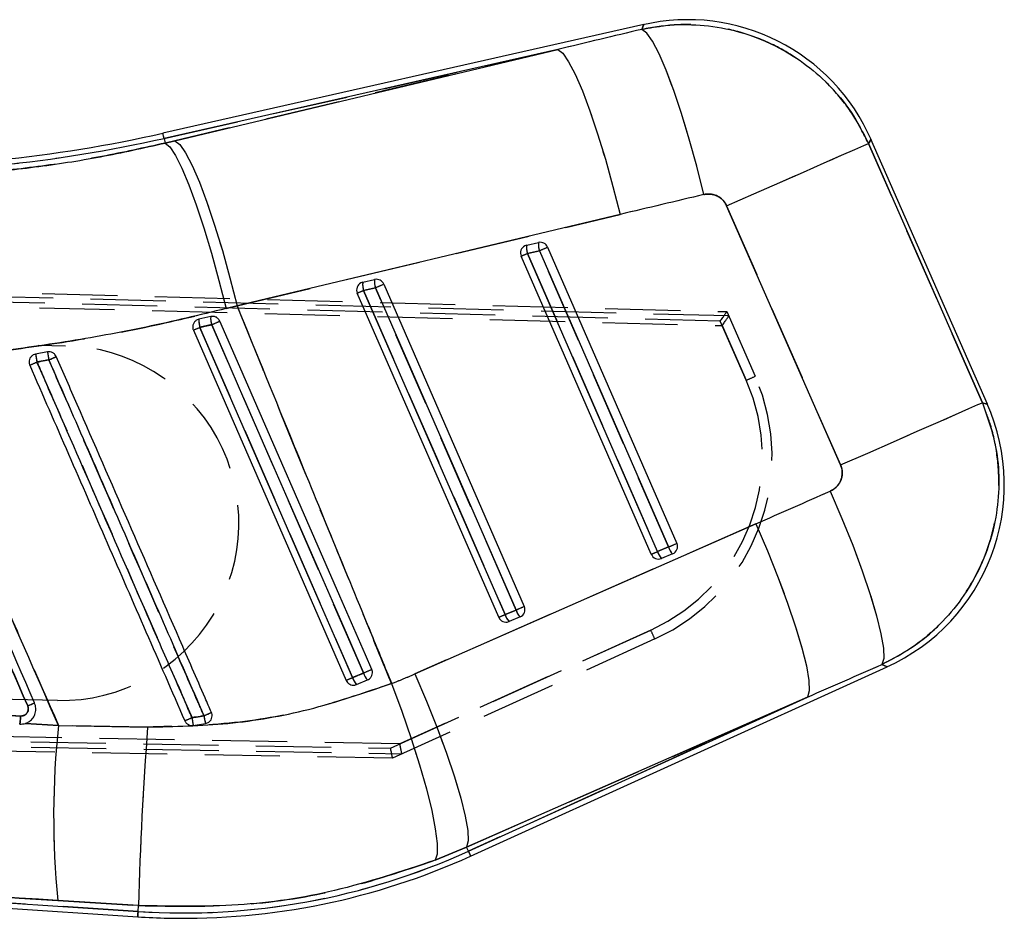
# Model space of a CAD drawing. Extents: x 48 to 577, y 21 to 436.
# Tile 5 of 11: x 186 to 211, y 351 to 374. Entities that reach past the tile are written whole.
import ezdxf

# ---------------------------------------------------------------- set-up
doc = ezdxf.new("R2010")
doc.units = 0
doc.header["$LTSCALE"] = 1.5
doc.linetypes.add('HIDDEN', pattern=[1.905, 1.27, -0.635])
doc.layers.get('0').update_dxf_attribs({"linetype": 'CONTINUOUS'})

msp = doc.modelspace()

# ---------------------------------------------------------------- linework, layer by layer
at = {"color": 7, "linetype": 'CONTINUOUS'}
for p, q in [((201.656536, 373.539667), (189.458125, 370.78566)), ((199.479126, 372.909492), (189.487898, 370.653796)), ((189.763092, 370.594075), (199.479126, 372.909492)), ((189.487898, 370.653796), (189.514727, 370.534968)), ((189.514727, 370.534968), (189.763092, 370.594075)), ((207.356029, 370.524008), (210.245558, 363.948419)), ((210.373581, 363.910443), (207.420372, 370.630951)), ((206.648649, 362.367822), (203.759127, 368.943411)), ((201.053851, 368.722733), (191.33781, 366.407315)), ((198.68751, 367.944296), (198.987656, 368.012059)), ((198.707678, 367.735434), (199.007825, 367.803197)), ((202.0069, 360.172722), (198.707678, 367.735434)), ((199.007825, 367.803197), (202.286267, 360.288127)), ((199.217343, 367.89467), (202.495784, 360.379599)), ((201.846288, 360.102736), (198.547066, 367.665448)), ((194.529125, 367.005468), (194.829271, 367.073231)), ((195.058965, 366.955841), (198.625349, 358.780721)), ((197.975853, 358.503858), (194.388689, 366.72662)), ((194.549301, 366.796606), (194.849447, 366.86437)), ((198.136465, 358.573844), (194.549301, 366.796606)), ((194.849447, 366.86437), (198.415832, 358.689249)), ((191.33781, 366.407315), (191.059806, 366.336177)), ((190.371082, 366.066765), (190.323309, 366.049374)), ((190.671139, 366.134496), (190.371082, 366.066765)), ((190.230311, 365.787793), (194.105417, 356.90498)), ((186.530256, 365.235714), (186.228142, 365.180414)), ((195.849829, 357.067483), (204.502345, 360.875129)), ((202.286267, 360.288127), (202.0069, 360.172722)), ((202.389055, 360.111627), (202.109695, 359.996222)), ((198.415832, 358.689249), (198.136465, 358.573844)), ((198.518627, 358.512749), (198.23926, 358.397344)), ((197.263391, 352.446451), (207.827562, 357.248703)), ((194.363014, 356.79617), (194.368915, 356.798498)), ((194.368915, 356.798498), (194.648252, 356.913892)), ((205.812634, 356.481254), (197.160126, 352.673609)), ((197.207444, 352.569516), (205.812634, 356.481254)), ((185.975053, 355.813995), (185.985007, 355.817636)), ((185.975053, 355.813995), (186.808602, 355.761021)), ((186.808602, 355.761021), (189.070203, 355.721266)), ((190.227711, 355.760082), (190.536694, 355.809199)), ((190.536694, 355.809199), (190.606029, 355.834519)), ((154.799734, 353.152778), (188.818202, 350.906539)), ((159.802304, 352.957937), (188.827113, 351.041428)), ((197.160126, 352.673609), (196.36158, 352.342721)), ((197.207444, 352.569516), (197.160126, 352.673609)), ((188.83706, 351.192133), (186.791652, 351.320459)), ((188.827113, 351.041428), (188.83706, 351.192133))]:
    msp.add_line(p, q, dxfattribs=at)
at = {"color": 7, "linetype": 'HIDDEN'}
for p, q in [((189.487898, 370.653796), (199.479126, 372.909492)), ((199.479126, 372.909492), (189.763092, 370.594075)), ((189.487898, 370.653796), (189.514727, 370.534968)), ((189.763092, 370.594075), (189.514727, 370.534968)), ((210.245558, 363.948419), (207.356029, 370.524008)), ((203.759127, 368.943411), (206.648649, 362.367822)), ((191.33781, 366.407315), (201.053851, 368.722733)), ((199.007825, 367.803197), (198.707678, 367.735434)), ((198.707678, 367.735434), (202.0069, 360.172722)), ((202.286267, 360.288127), (199.007825, 367.803197)), ((203.810156, 366.147573), (152.087656, 367.510704)), ((152.119712, 367.635618), (203.762078, 366.258279)), ((152.051122, 367.262193), (203.646512, 365.902412)), ((203.598083, 366.012569), (152.074509, 367.386739)), ((194.849447, 366.86437), (194.549301, 366.796606)), ((194.549301, 366.796606), (198.136465, 358.573844)), ((198.415832, 358.689249), (194.849447, 366.86437)), ((191.059806, 366.336177), (191.33781, 366.407315)), ((203.762078, 366.258279), (204.483465, 364.617346)), ((152.01236, 366.174192), (186.985874, 365.394116)), ((204.255694, 364.51671), (203.598083, 366.012569)), ((203.646512, 365.902412), (204.255694, 364.51671)), ((204.502345, 360.875129), (195.849829, 357.067483)), ((202.0069, 360.172722), (202.286267, 360.288127)), ((198.136465, 358.573844), (198.415832, 358.689249)), ((195.232258, 355.183511), (201.833905, 358.181754)), ((201.936186, 357.954154), (195.283138, 354.932562)), ((201.833905, 358.181754), (195.468121, 355.290631)), ((186.785185, 356.396354), (151.811668, 357.17643)), ((194.368915, 356.798498), (194.363014, 356.79617)), ((197.160126, 352.673609), (205.812634, 356.481254)), ((205.812634, 356.481254), (197.207444, 352.569516)), ((195.468121, 355.290631), (151.802541, 356.08777)), ((151.820534, 355.962303), (195.232258, 355.183511)), ((151.828368, 355.83787), (195.518912, 355.040276)), ((195.283138, 354.932562), (151.85503, 355.711648)), ((186.808602, 355.761021), (185.975053, 355.813995)), ((189.070203, 355.721266), (186.808602, 355.761021)), ((188.827113, 351.041428), (159.802304, 352.957937)), ((196.36158, 352.342721), (197.160126, 352.673609)), ((197.207444, 352.569516), (197.160126, 352.673609)), ((186.791652, 351.320459), (188.83706, 351.192133)), ((188.827113, 351.041428), (188.83706, 351.192133))]:
    msp.add_line(p, q, dxfattribs=at)
at = {"color": 8, "linetype": 'CONTINUOUS', "flags": 128}
for points in [[(201.606364, 373.418672), (201.650956, 373.526217), (201.656536, 373.539667)], [(189.487898, 370.653796), (189.474874, 370.711465), (189.465576, 370.752678), (189.459988, 370.777413), (189.458125, 370.78566)], [(207.420372, 370.630951), (207.41322, 370.619064), (207.356029, 370.524008)], [(210.245558, 363.948419), (210.359351, 363.914664), (210.373581, 363.910443)], [(207.827562, 357.248703), (207.813331, 357.255433), (207.699531, 357.309251)], [(197.263391, 352.446451), (197.259889, 352.454147), (197.249399, 352.477232), (197.231912, 352.515694), (197.207444, 352.569516)], [(188.818202, 350.906539), (188.818761, 350.914975), (188.82043, 350.940277), (188.823217, 350.982436), (188.827113, 351.041428)]]:
    msp.add_lwpolyline(points, dxfattribs=at)
at = {"color": 7, "linetype": 'HIDDEN', "flags": 128}
for points in [[(201.656536, 373.539667), (201.650956, 373.526217), (201.606364, 373.418672)], [(203.181886, 369.228375), (203.000979, 369.945854), (202.809677, 370.637618), (202.613057, 371.285305), (202.416332, 371.871729), (202.224725, 372.381327), (202.043326, 372.800578), (201.876939, 373.118355), (201.729984, 373.326225), (201.606364, 373.418672)], [(199.479126, 372.909492), (199.603499, 372.811253), (199.750864, 372.599328), (199.917347, 372.27927), (200.098612, 371.859462), (200.289891, 371.350902), (200.486177, 370.766907), (200.682336, 370.122779), (200.873227, 369.435385), (201.053851, 368.722733)], [(189.514727, 370.534968), (189.634197, 370.435426), (189.776816, 370.222067), (189.938852, 369.900491), (190.116049, 369.479131), (190.303751, 368.96904), (190.497042, 368.3836), (190.690854, 367.738167), (190.880098, 367.049673), (191.059806, 366.336177)], [(189.763092, 370.594075), (189.887465, 370.495835), (190.034823, 370.283911), (190.201313, 369.963852), (190.382571, 369.544045), (190.57385, 369.035484), (190.770143, 368.45149), (190.966302, 367.807361), (191.157193, 367.119967), (191.33781, 366.407315)], [(203.759127, 368.943411), (204.450474, 369.247214), (205.105514, 369.535059), (205.705413, 369.798675), (206.232944, 370.030487), (206.672945, 370.223838), (207.012773, 370.37317), (207.242669, 370.474195), (207.356029, 370.524008)], [(207.356029, 370.524008), (207.41322, 370.619064), (207.420372, 370.630951)], [(194.547974, 357.09143), (194.385671, 357.463577), (193.736465, 358.952169), (191.139684, 364.906556), (190.694668, 365.927003)], [(190.395915, 365.859808), (190.558211, 365.487657), (191.207395, 363.999056), (193.80419, 358.044675), (194.270001, 356.976597)], [(206.648649, 362.367822), (207.340003, 362.671625), (207.995043, 362.95947), (208.594942, 363.223086), (209.122472, 363.454899), (209.562474, 363.648249), (209.902302, 363.797582), (210.132197, 363.898606), (210.245558, 363.948419)], [(210.373581, 363.910443), (210.359351, 363.914664), (210.245558, 363.948419)], [(206.387796, 361.706295), (206.684359, 361.01345), (206.957088, 360.332698), (207.198516, 359.6827), (207.402029, 359.081273), (207.562038, 358.544902), (207.674169, 358.088291), (207.735338, 357.723954), (207.743869, 357.461879), (207.699531, 357.309251)], [(204.502345, 360.875129), (204.796285, 360.186133), (205.066756, 359.508979), (205.306449, 358.862002), (205.508851, 358.262719), (205.668502, 357.727359), (205.781073, 357.270415), (205.843509, 356.904262), (205.854126, 356.638812), (205.812634, 356.481254)], [(207.699531, 357.309251), (207.813331, 357.255433), (207.827562, 357.248703)], [(195.849829, 357.067483), (196.143777, 356.378487), (196.414248, 355.701333), (196.653941, 355.054356), (196.856343, 354.455074), (197.015994, 353.919713), (197.128565, 353.46277), (197.191001, 353.096616), (197.201618, 352.831167), (197.160126, 352.673609)], [(195.259907, 356.825227), (195.521132, 356.119107), (195.75958, 355.425405), (195.968718, 354.763079), (196.142846, 354.150225), (196.277195, 353.603592), (196.368092, 353.138115), (196.413063, 352.766516), (196.410873, 352.498947), (196.36158, 352.342721)], [(197.207444, 352.569516), (197.231912, 352.515694), (197.249399, 352.477232), (197.259889, 352.454147), (197.263391, 352.446451)], [(188.827113, 351.041428), (188.823217, 350.982436), (188.82043, 350.940277), (188.818761, 350.914975), (188.818202, 350.906539)]]:
    msp.add_lwpolyline(points, dxfattribs=at)
at = {"color": 7, "linetype": 'CONTINUOUS', "flags": 128}
for points in [[(203.181886, 369.228375), (203.000979, 369.945854), (202.809677, 370.637618), (202.613057, 371.285305), (202.416332, 371.871729), (202.224725, 372.381327), (202.043326, 372.800578), (201.876939, 373.118355), (201.729984, 373.326225), (201.606364, 373.418672)], [(199.479126, 372.909492), (199.603499, 372.811253), (199.750864, 372.599328), (199.917347, 372.27927), (200.098612, 371.859462), (200.289891, 371.350902), (200.486177, 370.766907), (200.682336, 370.122779), (200.873227, 369.435385), (201.053851, 368.722733)], [(189.514727, 370.534968), (189.634197, 370.435426), (189.776816, 370.222067), (189.938852, 369.900491), (190.116049, 369.479131), (190.303751, 368.96904), (190.497042, 368.3836), (190.690854, 367.738167), (190.880098, 367.049673), (191.059806, 366.336177)], [(189.763092, 370.594075), (189.887465, 370.495835), (190.034823, 370.283911), (190.201313, 369.963852), (190.382571, 369.544045), (190.57385, 369.035484), (190.770143, 368.45149), (190.966302, 367.807361), (191.157193, 367.119967), (191.33781, 366.407315)], [(203.759127, 368.943411), (204.450474, 369.247214), (205.105514, 369.535059), (205.705413, 369.798675), (206.232944, 370.030487), (206.672945, 370.223838), (207.012773, 370.37317), (207.242669, 370.474195), (207.356029, 370.524008)], [(190.694668, 365.927003), (190.856957, 365.554852), (191.506141, 364.066251), (194.102936, 358.111869), (194.547974, 357.09143)], [(194.755242, 357.181979), (194.595129, 357.549028), (193.945789, 359.037561), (191.348427, 364.991695), (190.901064, 366.017211)], [(194.270001, 356.976597), (194.107697, 357.348744), (193.458491, 358.837336), (190.86171, 364.791722), (190.395915, 365.859808)], [(206.648649, 362.367822), (207.340003, 362.671625), (207.995043, 362.95947), (208.594942, 363.223086), (209.122472, 363.454899), (209.562474, 363.648249), (209.902302, 363.797582), (210.132197, 363.898606), (210.245558, 363.948419)], [(206.387796, 361.706295), (206.684359, 361.01345), (206.957088, 360.332698), (207.198516, 359.6827), (207.402029, 359.081273), (207.562038, 358.544902), (207.674169, 358.088291), (207.735338, 357.723954), (207.743869, 357.461879), (207.699531, 357.309251)], [(204.502345, 360.875129), (204.796285, 360.186133), (205.066756, 359.508979), (205.306449, 358.862002), (205.508851, 358.262719), (205.668502, 357.727359), (205.781073, 357.270415), (205.843509, 356.904262), (205.854126, 356.638812), (205.812634, 356.481254)], [(195.849829, 357.067483), (196.143777, 356.378487), (196.414248, 355.701333), (196.653941, 355.054356), (196.856343, 354.455074), (197.015994, 353.919713), (197.128565, 353.46277), (197.191001, 353.096616), (197.201618, 352.831167), (197.160126, 352.673609)], [(195.259907, 356.825227), (195.521132, 356.119107), (195.75958, 355.425405), (195.968718, 354.763079), (196.142846, 354.150225), (196.277195, 353.603592), (196.368092, 353.138115), (196.413063, 352.766516), (196.410873, 352.498947), (196.36158, 352.342721)]]:
    msp.add_lwpolyline(points, dxfattribs=at)
at = {"color": 7, "linetype": 'CONTINUOUS'}
for centre, radius, start, end in [((202.774178, 368.589262), 5.075, 23.4186621, 103.0471207), ((181.815096, 404.63918), 34.705573, 268.7250369, 282.7222432), ((181.815096, 404.63918), 34.840756, 268.7264582, 282.7222432), ((198.733131, 367.746618), 0.203, 117.6672948, 203.5691661), ((198.731323, 367.750111), 0.199067, 102.7144314, 117.6726376), ((199.128225, 367.881449), 0.445174, 171.8841649, 199.1471386), ((199.428371, 367.949212), 0.445174, 171.8841649, 199.1471386), ((199.031459, 367.814364), 0.202489, 23.365174, 102.4929742), ((156.252713, 464.946694), 106.077581, 293.4976537, 293.59228354), ((114.267987, 562.185198), 212.05, 293.55454789, 293.6163196), ((194.574752, 366.807791), 0.203, 117.6672948, 203.5691661), ((194.57298, 366.811206), 0.19915, 102.7214541, 117.6713026), ((194.970055, 366.942656), 0.445382, 171.8926403, 199.1427131), ((195.270199, 367.01042), 0.445379, 171.89265, 199.1427524), ((194.873076, 366.875529), 0.202497, 23.3665684, 102.4930861), ((109.256025, 563.203502), 214.185174, 293.55464192, 293.61579774), ((146.347379, 477.196645), 120.464078, 293.50330431, 293.58663292), ((190.902054, 366.025508), 0.532572, 175.5570267, 198.127422), ((191.172672, 366.086287), 0.503845, 174.5094521, 198.4295282), ((155.847492, 445.938678), 87.270808, 293.53438428, 293.68226623), ((173.730883, 403.955681), 41.581472, 293.3781324, 293.6269635), ((193.648167, 366.382634), 7.516788, 189.2032978, 190.759063), ((190.178743, 365.747562), 3.684216, 187.9859306, 191.1653473), ((180.77913, 377.431492), 13.606359, 292.9225553, 293.770573), ((180.4533, 379.175738), 15.405469, 293.3704636, 294.136906), ((205.727387, 361.868754), 5.075, 294.1648856, 24.0424863), ((115.522764, 559.306844), 217.109086, 293.5551072, 293.61543942), ((202.670481, 360.3937), 0.398455, 195.3643443, 225.0658708), ((202.311047, 360.297937), 0.201982, 292.7190895, 23.8475877), ((159.321204, 457.91349), 106.655175, 293.49790993, 293.5920273), ((202.032353, 360.183907), 0.203, 203.5691661, 289.7771917), ((202.391097, 360.278297), 0.398439, 195.365304, 225.0685889), ((202.033979, 360.179531), 0.198331, 289.7619756, 292.44309), ((111.563144, 557.911993), 217.331753, 293.55516484, 293.61543526), ((198.800029, 358.794824), 0.398439, 195.3652829, 225.0685772), ((198.440613, 358.699056), 0.201982, 292.7210215, 23.8484056), ((155.493368, 456.216525), 106.548237, 293.49793248, 293.59214436), ((198.16192, 358.585029), 0.203, 203.5691661, 289.7771917), ((198.520795, 358.679497), 0.398588, 195.3709752, 225.0628849), ((198.163248, 358.581271), 0.199016, 289.7841647, 292.4540501), ((173.757547, 403.891456), 51.203171, 293.4154115, 293.6162589), ((194.712061, 357.105594), 0.460497, 196.2677035, 221.8266918), ((149.291902, 460.966042), 113.305106, 293.54178524, 293.65616102), ((194.967199, 357.211129), 0.435978, 195.9354236, 222.9821388), ((182.305297, 365.000505), 9.502394, 293.0672144, 294.2108721), ((183.51687, 371.151086), 16.595104, 293.0398283, 293.7312302), ((194.269857, 356.515766), 4.112178, 187.7784993, 190.5892743), ((182.800413, 373.789965), 19.377841, 293.4095057, 294.0220929), ((193.0427, 356.385992), 2.571528, 188.4719935, 192.9617069), ((208.286587, 353.458724), 21.601028, 173.8816367, 185.680958), ((281.078634, 348.714434), 92.274845, 175.64508922, 178.46134925), ((189.978109, 368.472886), 17.469417, 266.2222432, 294.4455459), ((189.978109, 368.472886), 17.6046, 268.7222432, 294.4455459), ((189.978109, 368.472886), 17.6046, 266.2222432, 268.7222432)]:
    msp.add_arc(centre, radius, start, end, dxfattribs=at)
at = {"color": 7, "linetype": 'HIDDEN'}
for centre, radius, start, end in [((181.815096, 404.63918), 34.840756, 268.7264582, 282.7222432), ((199.128225, 367.881449), 0.445174, 171.8841649, 199.1471386), ((199.428371, 367.949212), 0.445174, 171.8841649, 199.1471386), ((156.252713, 464.946694), 106.077581, 293.4976537, 293.59228354), ((114.267987, 562.185198), 212.05, 293.55454789, 293.6163196), ((194.970055, 366.942656), 0.445382, 171.8926403, 199.1427131), ((195.270199, 367.01042), 0.445379, 171.89265, 199.1427524), ((109.256025, 563.203502), 214.185174, 293.55464192, 293.61579774), ((146.347379, 477.196645), 120.464078, 293.50330431, 293.58663292), ((190.902054, 366.025508), 0.532572, 175.5570267, 198.127422), ((191.172672, 366.086287), 0.503845, 174.5094521, 198.4295282), ((155.847492, 445.938678), 87.270808, 293.53438428, 293.68226623), ((173.730883, 403.955681), 41.581472, 293.3781324, 293.6269635), ((193.648167, 366.382634), 7.516788, 189.2032978, 190.759063), ((190.178743, 365.747562), 3.684216, 187.9859306, 191.1653473), ((186.885528, 360.895235), 4.5, 268.7222432, 88.7222432), ((180.77913, 377.431492), 13.606359, 292.9225553, 293.770573), ((180.4533, 379.175738), 15.405469, 293.3704636, 294.136906), ((199.838682, 362.574899), 4.825, 294.4259506, 23.7312928), ((199.837592, 362.574924), 5.075, 294.4259506, 23.7312928), ((190.814794, 395.245757), 33.540007, 293.6245909, 294.0499767), ((115.522764, 559.306844), 217.109086, 293.5551072, 293.61543942), ((202.670481, 360.3937), 0.398455, 195.3643443, 225.0658708), ((159.321204, 457.91349), 106.655175, 293.49790993, 293.5920273), ((202.391097, 360.278297), 0.398439, 195.365304, 225.0685889), ((111.563144, 557.911993), 217.331753, 293.55516484, 293.61543526), ((198.800029, 358.794824), 0.398439, 195.3652829, 225.0685772), ((155.493368, 456.216525), 106.548237, 293.49793248, 293.59214436), ((198.520795, 358.679497), 0.398588, 195.3709752, 225.0628849), ((187.466388, 351.588323), 15.80819, 23.7465765, 24.6509768), ((173.757547, 403.891456), 51.203171, 293.4154115, 293.6162589), ((194.712061, 357.105594), 0.460497, 196.2677035, 221.8266918), ((149.291902, 460.966042), 113.305106, 293.54178524, 293.65616102), ((194.967199, 357.211129), 0.435978, 195.9354236, 222.9821388), ((182.481962, 364.504635), 8.977789, 293.2698181, 294.4803715), ((183.51687, 371.151086), 16.595104, 293.0398283, 293.7312302), ((194.269857, 356.515766), 4.112178, 187.7784993, 190.5892743), ((182.800413, 373.789965), 19.377841, 293.4095057, 294.0220929), ((193.0427, 356.385992), 2.571528, 188.4719935, 192.9617069), ((208.286587, 353.458724), 21.601028, 173.8816367, 185.680958), ((281.078634, 348.714434), 92.274845, 175.64508922, 178.46134925), ((189.978109, 368.472886), 17.469417, 266.2222432, 294.4455459)]:
    msp.add_arc(centre, radius, start, end, dxfattribs=at)
at = {"color": 7, "linetype": 'CONTINUOUS'}
for centre, major_axis, ratio, start_param, end_param in [((232.513194, 344.086982), (222.797252, 49.31618), 0.155626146, 1.675449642, 1.685091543), ((233.085866, 344.338632), (222.768994, 49.441438), 0.135617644, 1.675289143, 1.684931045), ((209.862088, 397.188119), (203.838379, 92.721145), 0.138242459, 4.623343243, 4.632576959), ((209.289416, 396.936468), (203.834853, 92.7289), 0.158638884, 4.623332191, 4.632565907), ((190.692578, 368.786847), (11.722944, 5.151441), 0.999926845, 4.663108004, 4.712917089)]:
    msp.add_ellipse(centre, major_axis=major_axis, ratio=ratio, start_param=start_param, end_param=end_param, dxfattribs=at)
at = {"color": 7, "linetype": 'HIDDEN'}
for centre, major_axis, ratio, start_param, end_param in [((232.513194, 344.086982), (222.797252, 49.31618), 0.155626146, 1.675449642, 1.685091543), ((233.085866, 344.338632), (222.768994, 49.441438), 0.135617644, 1.675289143, 1.684931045), ((203.596993, 366.012593), (0.165083, 0.245686), 0.003103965, 4.71437561, 6.283185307), ((203.64542, 365.902437), (0.165061, 0.245736), 0.003103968, 4.714374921, 6.215337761), ((203.533916, 366.156073), (0.276433, -0.007878), 0.063180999, 6.247248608, 6.313127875), ((209.862088, 397.188119), (203.838379, 92.721145), 0.138242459, 4.623343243, 4.632576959), ((209.289416, 396.936468), (203.834853, 92.7289), 0.158638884, 4.623332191, 4.632565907), ((190.692578, 368.786847), (11.722944, 5.151441), 0.999926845, 4.663108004, 4.712917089), ((195.46703, 355.290655), (-0.051932, 0.25099), 0.004147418, 3.210471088, 4.711433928), ((195.231169, 355.183535), (-0.05197, 0.250972), 0.004147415, 3.141592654, 4.711433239), ((194.936461, 355.049688), (0.582455, -0.009497), 0.0299477, 6.220086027, 6.28802707)]:
    msp.add_ellipse(centre, major_axis=major_axis, ratio=ratio, start_param=start_param, end_param=end_param, dxfattribs=at)
for points, knots in [([(207.356029, 370.524008), (207.231865, 370.7713), (206.982008, 371.268926), (206.456414, 371.925858), (205.802048, 372.528409), (205.042227, 373.005523), (204.207064, 373.339388), (203.360311, 373.522136), (202.48071, 373.566418), (201.897812, 373.46792), (201.606364, 373.418672)], [0, 0, 0, 0, 0.1190871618, 0.2396395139, 0.3601916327, 0.5011315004, 0.6234678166, 0.7458037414, 0.8729020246, 1, 1, 1, 1]), ([(189.514727, 370.534968), (188.981477, 370.415807), (187.914964, 370.177482), (186.26972, 369.923327), (184.598979, 369.742942), (183.473756, 369.698273), (182.911129, 369.675938)], [0, 0, 0, 0, 0.247017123, 0.494039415, 0.747012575, 1, 1, 1, 1]), ([(203.181886, 369.228375), (203.184569, 369.228996), (203.242259, 369.242353), (203.360377, 369.248357), (203.503376, 369.206364), (203.627054, 369.129367), (203.70934, 369.042974), (203.746729, 368.968204), (203.759127, 368.943411)], [0, 0, 0, 0, 0.0119256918, 0.2564539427, 0.5011390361, 0.6418758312, 0.8812503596, 1, 1, 1, 1]), ([(182.741613, 365.021038), (183.436337, 365.07412), (184.825766, 365.180282), (186.914031, 365.466419), (188.999795, 365.838926), (190.373138, 366.170427), (191.059806, 366.336177)], [0, 0, 0, 0, 0.247683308, 0.495359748, 0.747681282, 1, 1, 1, 1]), ([(195.259907, 356.825227), (195.079829, 357.262708), (194.268058, 359.234825), (192.958526, 362.427975), (191.835177, 365.186131), (191.33781, 366.407315)], [0, 0, 0, 0, 0.137079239, 0.617938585, 1, 1, 1, 1]), ([(190.694668, 365.927003), (190.639895, 365.914684), (190.540341, 365.892292), (190.440724, 365.869886), (190.395915, 365.859808)], [0, 0, 0, 0, 0.550180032, 1, 1, 1, 1]), ([(182.741613, 365.021038), (182.92623, 364.601155), (183.72128, 362.792932), (185.077117, 359.706338), (186.247603, 357.039298), (186.808602, 355.761021)], [0, 0, 0, 0, 0.136055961, 0.585923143, 1, 1, 1, 1]), ([(186.56426, 365.034146), (186.499309, 365.022324), (186.399064, 365.004077), (186.298814, 364.985829), (186.263517, 364.979405)], [0, 0, 0, 0, 0.647921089, 1, 1, 1, 1]), ([(186.263517, 364.979405), (186.317594, 364.855345), (186.587975, 364.235051), (187.723574, 361.629811), (188.980169, 358.74714), (190.020487, 356.360715), (190.195517, 355.959208)], [0, 0, 0, 0, 0.041260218, 0.206300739, 0.866463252, 1, 1, 1, 1]), ([(190.499232, 356.007139), (190.445153, 356.131197), (190.174759, 356.751488), (189.039084, 359.356701), (187.781509, 362.241647), (186.740267, 364.630366), (186.56426, 365.034146)], [0, 0, 0, 0, 0.04122894, 0.206145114, 0.86580986, 1, 1, 1, 1]), ([(186.028742, 356.257148), (185.428556, 357.633968), (184.228213, 360.387543), (183.027984, 363.141154), (182.427884, 364.517926)], [0, 0, 0, 0, 0.500012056, 1, 1, 1, 1]), ([(207.699531, 357.309251), (208.008406, 357.473758), (208.576337, 357.776239), (209.275103, 358.407517), (209.879074, 359.156284), (210.317459, 360.003149), (210.579708, 360.899078), (210.68325, 361.732191), (210.644264, 362.569973), (210.49363, 363.316753), (210.318649, 363.762307), (210.245558, 363.948419)], [0, 0, 0, 0, 0.133082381, 0.244699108, 0.35631573, 0.49866874, 0.604807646, 0.710946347, 0.817319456, 0.923692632, 1, 1, 1, 1]), ([(206.648649, 362.367822), (206.656043, 362.349168), (206.683945, 362.278773), (206.699723, 362.145415), (206.6684, 361.997539), (206.596357, 361.863336), (206.502963, 361.765722), (206.419261, 361.722531), (206.387796, 361.706295)], [0, 0, 0, 0, 0.076042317, 0.28695123, 0.497806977, 0.640426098, 0.864832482, 1, 1, 1, 1]), ([(157.068581, 357.734914), (162.255439, 357.421618), (171.848667, 356.84217), (181.442381, 356.264989), (185.848975, 355.999878)], [0, 0, 0, 0, 0.5406791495, 1, 1, 1, 1]), ([(194.270001, 356.976597), (194.325073, 356.999347), (194.41776, 357.037637), (194.510385, 357.075901), (194.547974, 357.09143)], [0, 0, 0, 0, 0.594170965, 1, 1, 1, 1]), ([(195.259907, 356.825227), (194.619126, 356.60482), (193.326021, 356.160035), (191.239677, 355.770377), (189.807393, 355.737954), (189.070203, 355.721266)], [0, 0, 0, 0, 0.3228223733, 0.651459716, 1, 1, 1, 1]), ([(185.848975, 355.999882), (185.870453, 356.000802), (185.912753, 356.002614), (185.96991, 356.032094), (186.01405, 356.076926), (186.040487, 356.13424), (186.047772, 356.197609), (186.035058, 356.237389), (186.028742, 356.257148)], [0, 0, 0, 0, 0.1709914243, 0.3367545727, 0.5025092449, 0.6682271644, 0.8352073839, 1, 1, 1, 1]), ([(185.824522, 355.792982), (185.826264, 355.796311), (185.829877, 355.803214), (185.836738, 355.850098), (185.843685, 355.918779), (185.847212, 355.972848), (185.848975, 355.999882)], [0, 0, 0, 0, 0.237008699, 0.49134, 0.745670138, 1, 1, 1, 1]), ([(190.195517, 355.959208), (190.264022, 355.969568), (190.365369, 355.984893), (190.466471, 356.001695), (190.499232, 356.007139)], [0, 0, 0, 0, 0.675954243, 1, 1, 1, 1]), ([(159.802304, 352.957937), (163.580373, 352.728822), (172.576664, 352.183257), (181.573256, 351.637197), (186.791652, 351.320459)], [0, 0, 0, 0, 0.419958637, 1, 1, 1, 1]), ([(188.83706, 351.192133), (189.737811, 351.174568), (191.460346, 351.140978), (194.002469, 351.545911), (195.569702, 352.075257), (196.36158, 352.342721)], [0, 0, 0, 0, 0.351604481, 0.672384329, 1, 1, 1, 1])]:
    msp.add_open_spline(points, degree=3, knots=knots, dxfattribs=at)
at = {"color": 7, "linetype": 'CONTINUOUS'}
for points, knots in [([(201.606364, 373.418672), (201.805901, 373.455736), (202.292801, 373.546178), (203.08524, 373.549097), (204.03224, 373.40001), (204.922756, 373.068909), (205.718198, 372.583814), (206.371273, 372.019912), (206.942509, 371.335454), (207.218189, 370.79449), (207.356029, 370.524008)], [0, 0, 0, 0, 0.087392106, 0.213249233, 0.339105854, 0.498841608, 0.618801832, 0.738761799, 0.869381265, 1, 1, 1, 1]), ([(182.911129, 369.675938), (183.460633, 369.697555), (184.559611, 369.740789), (186.217495, 369.91653), (187.876543, 370.169517), (188.96867, 370.413152), (189.514727, 370.534968)], [0, 0, 0, 0, 0.247093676, 0.494173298, 0.74708927, 1, 1, 1, 1]), ([(203.759127, 368.943411), (203.757114, 368.947873), (203.732236, 369.003007), (203.664042, 369.10009), (203.541425, 369.188336), (203.398358, 369.239536), (203.279426, 369.247762), (203.201983, 369.232369), (203.181886, 369.228375)], [0, 0, 0, 0, 0.021008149, 0.259602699, 0.498157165, 0.658256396, 0.911317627, 1, 1, 1, 1]), ([(191.059806, 366.336177), (190.385931, 366.173336), (189.03817, 365.847652), (186.96613, 365.474675), (184.865111, 365.183837), (183.449452, 365.075305), (182.741613, 365.021038)], [0, 0, 0, 0, 0.247644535, 0.495292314, 0.747642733, 1, 1, 1, 1]), ([(191.33781, 366.407315), (191.821565, 365.219508), (192.954255, 362.438318), (194.263773, 359.245162), (195.089286, 357.239721), (195.259907, 356.825227)], [0, 0, 0, 0, 0.371617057, 0.870122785, 1, 1, 1, 1]), ([(190.323309, 366.049374), (190.303984, 366.036862), (190.26533, 366.011836), (190.227258, 365.952487), (190.210207, 365.885308), (190.214844, 365.828205), (190.226647, 365.797366), (190.230311, 365.787793)], [0, 0, 0, 0, 0.22551281, 0.45106258, 0.675862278, 0.89938253, 1, 1, 1, 1]), ([(190.395915, 365.859808), (190.440724, 365.869886), (190.540341, 365.892292), (190.639895, 365.914684), (190.694668, 365.927003)], [0, 0, 0, 0, 0.449819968, 1, 1, 1, 1]), ([(190.901064, 366.017211), (190.899243, 366.021168), (190.887926, 366.045763), (190.857154, 366.086442), (190.799859, 366.124819), (190.73466, 366.142933), (190.691627, 366.137217), (190.671139, 366.134496)], [0, 0, 0, 0, 0.046759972, 0.290627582, 0.534496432, 0.77837217, 1, 1, 1, 1]), ([(186.228142, 365.180414), (186.206987, 365.174432), (186.16381, 365.162222), (186.123902, 365.129553), (186.106375, 365.107674), (186.103039, 365.103511)], [0, 0, 0, 0, 0.437496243, 0.892951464, 1, 1, 1, 1]), ([(186.752879, 365.117155), (186.742283, 365.136328), (186.720602, 365.17556), (186.665704, 365.217489), (186.600407, 365.240214), (186.553438, 365.239921), (186.53067, 365.235789), (186.530256, 365.235714)], [0, 0, 0, 0, 0.24051385, 0.492127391, 0.7437147, 0.995332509, 1, 1, 1, 1]), ([(186.808602, 355.761021), (186.233057, 357.072437), (185.062568, 359.739468), (183.706715, 362.826054), (182.926233, 364.601148), (182.741613, 365.021038)], [0, 0, 0, 0, 0.424811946, 0.86394193, 1, 1, 1, 1]), ([(186.103039, 365.103511), (186.091014, 365.083969), (186.066962, 365.044887), (186.058164, 364.975407), (186.067313, 364.926627), (186.077355, 364.902631), (186.078624, 364.899599)], [0, 0, 0, 0, 0.318004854, 0.636000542, 0.953992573, 1, 1, 1, 1]), ([(186.263517, 364.979405), (186.298814, 364.985829), (186.399064, 365.004077), (186.499309, 365.022324), (186.56426, 365.034146)], [0, 0, 0, 0, 0.352078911, 1, 1, 1, 1]), ([(190.195517, 355.959208), (190.141435, 356.083265), (189.871029, 356.703551), (188.735354, 359.308763), (187.478773, 362.19144), (186.438534, 364.577893), (186.263517, 364.979405)], [0, 0, 0, 0, 0.041260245, 0.206300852, 0.866463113, 1, 1, 1, 1]), ([(186.56426, 365.034146), (187.226426, 363.515074), (188.538059, 360.506063), (189.849741, 357.497069), (190.499232, 356.007139)], [0, 0, 0, 0, 0.50484118, 1, 1, 1, 1]), ([(190.688916, 356.090467), (190.635461, 356.213061), (190.36564, 356.831866), (189.230326, 359.435502), (187.971779, 362.321809), (186.92959, 364.711899), (186.752879, 365.117155)], [0, 0, 0, 0, 0.040743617, 0.205657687, 0.865313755, 1, 1, 1, 1]), ([(186.078624, 364.899599), (186.734127, 363.396283), (188.045134, 360.389652), (189.356185, 357.383033), (190.011711, 355.879723)], [0, 0, 0, 0, 0.499999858, 1, 1, 1, 1]), ([(182.427802, 364.518113), (183.027929, 363.141279), (184.228081, 360.387845), (185.428347, 357.634447), (186.028429, 356.257866)], [0, 0, 0, 0, 0.500042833, 1, 1, 1, 1]), ([(186.202192, 356.33392), (185.601826, 357.710696), (184.401094, 360.464247), (183.200429, 363.217815), (182.600097, 364.594598)], [0, 0, 0, 0, 0.500000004, 1, 1, 1, 1]), ([(210.245558, 363.948419), (210.388546, 363.540813), (210.624315, 362.868721), (210.683555, 361.874879), (210.604071, 360.992629), (210.362888, 360.130496), (209.969578, 359.323217), (209.474221, 358.626149), (208.869383, 358.027189), (208.266726, 357.591298), (207.856994, 357.387552), (207.699531, 357.309251)], [0, 0, 0, 0, 0.164070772, 0.270532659, 0.376994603, 0.501028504, 0.609502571, 0.717976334, 0.825447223, 0.932917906, 1, 1, 1, 1]), ([(206.387796, 361.706295), (206.403863, 361.714009), (206.470981, 361.746235), (206.574231, 361.831747), (206.652247, 361.95864), (206.692036, 362.098477), (206.696012, 362.233374), (206.663035, 362.326985), (206.648649, 362.367822)], [0, 0, 0, 0, 0.068204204, 0.284919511, 0.501797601, 0.625536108, 0.836640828, 1, 1, 1, 1]), ([(185.848937, 355.99988), (180.661833, 356.311983), (171.068162, 356.889224), (161.474982, 357.468731), (157.068641, 357.73491)], [0, 0, 0, 0, 0.5406798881, 1, 1, 1, 1]), ([(194.547974, 357.09143), (194.510385, 357.075901), (194.41776, 357.037637), (194.325073, 356.999347), (194.270001, 356.976597)], [0, 0, 0, 0, 0.405829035, 1, 1, 1, 1]), ([(194.648252, 356.913892), (194.666207, 356.923246), (194.704298, 356.943089), (194.747118, 356.994836), (194.771847, 357.058932), (194.774898, 357.124743), (194.761359, 357.164168), (194.755242, 357.181979)], [0, 0, 0, 0, 0.189083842, 0.40114017, 0.613199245, 0.825264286, 1, 1, 1, 1]), ([(189.070203, 355.721266), (189.750182, 355.734657), (191.122942, 355.761691), (193.214046, 356.127891), (194.562579, 356.587541), (195.259907, 356.825227)], [0, 0, 0, 0, 0.321562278, 0.649179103, 1, 1, 1, 1]), ([(194.105417, 356.90498), (194.116538, 356.88505), (194.13878, 356.84519), (194.194769, 356.80353), (194.259943, 356.781829), (194.318606, 356.782088), (194.351627, 356.792559), (194.363014, 356.79617)], [0, 0, 0, 0, 0.220175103, 0.440341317, 0.661078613, 0.883124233, 1, 1, 1, 1]), ([(186.028437, 356.257867), (186.035068, 356.237066), (186.048043, 356.196366), (186.039877, 356.132164), (186.012891, 356.075274), (185.968259, 356.030899), (185.911377, 356.002361), (185.86975, 356.00071), (185.848937, 355.999885)], [0, 0, 0, 0, 0.172886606, 0.338272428, 0.503697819, 0.669138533, 0.834574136, 1, 1, 1, 1]), ([(185.985007, 355.817636), (186.014615, 355.831533), (186.083692, 355.863955), (186.169172, 355.952012), (186.226031, 356.070891), (186.242989, 356.205569), (186.215949, 356.290639), (186.202192, 356.33392)], [0, 0, 0, 0, 0.156877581, 0.366005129, 0.575006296, 0.783775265, 1, 1, 1, 1]), ([(185.848937, 355.999885), (185.847177, 355.97285), (185.843656, 355.91878), (185.836713, 355.8501), (185.829871, 355.803214), (185.826263, 355.796312), (185.824522, 355.792982)], [0, 0, 0, 0, 0.254330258, 0.508661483, 0.762992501, 1, 1, 1, 1]), ([(190.499232, 356.007139), (190.466471, 356.001695), (190.365369, 355.984893), (190.264022, 355.969568), (190.195517, 355.959208)], [0, 0, 0, 0, 0.324045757, 1, 1, 1, 1]), ([(190.606029, 355.834519), (190.624541, 355.848046), (190.661566, 355.8751), (190.696138, 355.936129), (190.709601, 356.003868), (190.702346, 356.056861), (190.691415, 356.084216), (190.688916, 356.090467)], [0, 0, 0, 0, 0.2327553, 0.465518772, 0.698282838, 0.931048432, 1, 1, 1, 1]), ([(185.824514, 355.792983), (185.875085, 355.795011), (185.926448, 355.797072), (185.974316, 355.813739), (185.975053, 355.813995)], [0, 0, 0, 0, 0.984596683, 1, 1, 1, 1]), ([(190.011711, 355.879723), (190.022894, 355.859676), (190.045261, 355.81958), (190.101566, 355.778193), (190.164766, 355.75618), (190.207666, 355.758839), (190.227711, 355.760082)], [0, 0, 0, 0, 0.257931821, 0.515874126, 0.773802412, 1, 1, 1, 1]), ([(186.791652, 351.320459), (181.573256, 351.637197), (172.576664, 352.183257), (163.580373, 352.728822), (159.802304, 352.957937)], [0, 0, 0, 0, 0.580041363, 1, 1, 1, 1]), ([(196.36158, 352.342721), (195.519465, 352.060502), (193.896937, 351.516742), (191.350553, 351.136644), (189.680827, 351.173505), (188.83706, 351.192133)], [0, 0, 0, 0, 0.348015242, 0.670531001, 1, 1, 1, 1])]:
    msp.add_open_spline(points, degree=3, knots=knots, dxfattribs=at)

doc.saveas('drawing.dxf')
